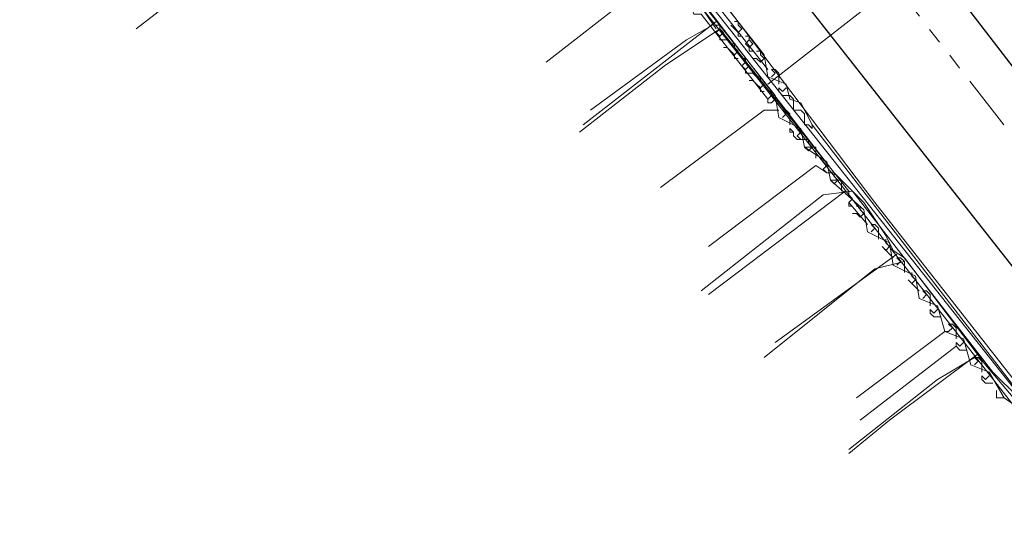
# Model space of a CAD drawing. Header units: metres. Extents: x 196942 to 197942, y 354692 to 355693.
# Tile 37 of 58: x 197415 to 197468, y 355058 to 355085. Entities that reach past the tile are written whole.
import ezdxf
from ezdxf.lldxf.tags import DXFTag

# ---------------------------------------------------------------- set-up
doc = ezdxf.new("R2010")
doc.units = ezdxf.units.M
doc.linetypes.add('RI-GWA', pattern=[18.45, 6, -1.8, 1.75, -1.8, 1.75, -1.8, 1.75, -1.8])
for name, color, linetype, lineweight in [('B-OI-KL-DATA_Orientatieverzoek_KPN_0000546663-G', 90, 'KL-DATA-N', 18), ('B-OI-KL-DATA_Orientatieverzoek_Ziggo BV_0000546674-G', 90, 'KL-DATA-N', 18), ('B-OI-KL-ET_LS_Orientatieverzoek_Enexis_0000729946-G', 190, 'KL-LS-N', 18), ('B-OI-KL-ET_MS_Orientatieverzoek_Enexis_0000729946-G', 130, 'KL-MS-N', 18), ('B-OI-KL-GAS_HD_Orientatieverzoek_Enexis_0000729946-G', 30, 'KL-GAS-HD-N', 18), ('B-OI-KL-GAS_LD_Orientatieverzoek_Enexis_0000729946-G', 50, 'KL-GAS-LD-N', 18), ('B-OI-KL-WATER_Orientatieverzoek_Nv WML_0000578862-G', 170, 'KL-WATER-N', 18), ('B-OI-RI-GWA_Orientatieverzoek_roermond_0000584598-G', 30, 'RI-GWA', 18)]:
    doc.layers.add(name, color=color, linetype=linetype, lineweight=lineweight)
doc.layers.add('V-OI-KL-VERVALLEN_LEIDING-G', color=10, linetype='ZIGZAG')
doc.styles.get("Standard").update_dxf_attribs({"font": 'arial.ttf'})
tags = doc.linetypes.add('KL-DATA-N', pattern='A,4,-1,[101,NLCS.SHX,S=0.5,R=0,X=0,Y=0],-1,4,-1,["D",Standard,S=1,R=0,X=-0.25,Y=-0.5],-1.5', length=12.5).pattern_tags.tags
tags[18] = DXFTag(74, 10)
tags = doc.linetypes.add('KL-GAS-HD-N', pattern='A,4,-1,[69,NLCS.SHX,S=0.5,R=0,X=0,Y=0],-1,4,-1,["H",Standard,S=1,R=0,X=0,Y=-0.5],-2', length=13).pattern_tags.tags
tags[18] = DXFTag(74, 10)
tags = doc.linetypes.add('KL-GAS-LD-N', pattern='A,4,-1,[69,NLCS.SHX,S=0.5,R=0,X=0,Y=0],-1,4,-1,["L",Standard,S=1,R=0,X=0.25,Y=-0.5],-2', length=13).pattern_tags.tags
tags[18] = DXFTag(74, 10)
tags = doc.linetypes.add('KL-LS-N', pattern='A,4,-1,[103,NLCS.SHX,S=0.75,R=0,X=0,Y=0],-1,4,-1,["L",Standard,S=1,R=0,X=0,Y=-0.5],-2', length=13).pattern_tags.tags
tags[18] = DXFTag(74, 10)
tags = doc.linetypes.add('KL-MS-N', pattern='A,4,-1,[103,NLCS.SHX,S=0.75,R=0,X=0,Y=0],-1,4,-1,["M",Standard,S=1,R=0,X=0,Y=-0.5],-2', length=13).pattern_tags.tags
tags[18] = DXFTag(74, 10)
doc.linetypes.add('KL-WATER-N', pattern='A,7,-0.5,[168,NLCS.SHX,S=0.75,R=0,X=0.75,Y=0],-2', length=9.5)
doc.linetypes.add('ZIGZAG', pattern='A,0.00254,-5.08,[131,ltypeshp.shx,S=5.08,R=0,X=-5.08,Y=0],-10.16,[131,ltypeshp.shx,S=5.08,R=180,X=5.08,Y=0],-5.08', length=20.32254)

msp = doc.modelspace()

# ---------------------------------------------------------------- linework, layer by layer
at = {"layer": 'B-OI-KL-DATA_Orientatieverzoek_KPN_0000546663-G', "ltscale": 0.5, "flags": 128}
for points in [[(197474.1064, 355057.67512), (197473.30624, 355058.0752), (197454.70252, 355081.87996), (197446.30084, 355092.48208), (197443.30024, 355090.48168), (197438.49928, 355086.88096), (197438.49928, 355086.28084)], [(197486.30884, 355068.27724), (197468.1052, 355091.48188), (197455.30264, 355081.47988)]]:
    msp.add_lwpolyline(points, dxfattribs=at)
at = {"layer": 'B-OI-KL-DATA_Orientatieverzoek_Ziggo BV_0000546674-G', "ltscale": 0.5, "flags": 128}
for points in [[(197449.70152, 355087.68112), (197443.30024, 355082.68012)], [(197457.30304, 355078.0792), (197457.103, 355079.0794), (197455.90276, 355079.67952), (197455.70272, 355080.87976), (197451.30184, 355086.48088), (197450.50168, 355086.88096), (197451.1018, 355086.88096), (197450.50168, 355086.88096)], [(197455.30264, 355080.67972), (197451.70192, 355085.28064), (197451.30184, 355085.28064), (197450.90176, 355086.48088)], [(197452.30204, 355084.68052), (197450.90176, 355083.88036), (197445.70072, 355080.0796)], [(197452.70212, 355084.48048), (197452.70212, 355084.68052), (197452.50208, 355084.68052)], [(197452.70212, 355084.0804), (197452.50208, 355084.28044), (197452.70212, 355084.48048)], [(197452.70212, 355084.0804), (197452.90216, 355084.28044), (197452.70212, 355084.48048)], [(197452.90216, 355083.88036), (197452.70212, 355083.88036), (197452.70212, 355084.0804)], [(197453.30224, 355083.68032), (197453.1022, 355083.88036), (197452.90216, 355083.88036)], [(197453.1022, 355083.48028), (197452.90216, 355083.48028)], [(197453.50228, 355083.0802), (197453.30224, 355083.28024), (197453.1022, 355083.48028)], [(197453.50228, 355083.48028), (197453.50228, 355083.68032), (197453.30224, 355083.68032)], [(197453.50228, 355083.0802), (197453.70232, 355083.28024), (197453.50228, 355083.48028)], [(197453.70232, 355082.88016), (197453.50228, 355082.88016), (197453.50228, 355083.0802)], [(197454.1024, 355082.68012), (197454.1024, 355082.88016), (197453.90236, 355082.88016)], [(197454.1024, 355082.28004), (197453.90236, 355082.48008), (197454.1024, 355082.68012)], [(197454.1024, 355082.28004), (197454.30244, 355082.48008), (197454.1024, 355082.68012)], [(197454.30244, 355082.08), (197454.1024, 355082.08), (197454.1024, 355082.28004)], [(197454.70252, 355081.87996), (197454.50248, 355082.08), (197454.30244, 355082.08)], [(197454.90256, 355081.67992), (197454.90256, 355081.87996), (197454.70252, 355081.87996)], [(197454.50248, 355081.67992), (197454.30244, 355081.67992)], [(197454.90256, 355081.27984), (197454.70252, 355081.47988), (197454.50248, 355081.67992)], [(197454.90256, 355081.27984), (197455.1026, 355081.47988), (197454.90256, 355081.67992)], [(197455.1026, 355081.0798), (197454.90256, 355081.0798), (197454.90256, 355081.27984)], [(197455.50268, 355080.87976), (197455.50268, 355081.0798), (197455.30264, 355081.0798)], [(197455.30264, 355080.67972), (197455.30264, 355080.47968), (197455.50268, 355080.47968), (197455.70272, 355080.67972), (197455.50268, 355080.87976)], [(197455.50268, 355080.87976), (197455.30264, 355080.67972)], [(197455.90276, 355080.0796), (197455.1026, 355080.0796), (197449.50148, 355075.87876)], [(197456.50288, 355079.27944), (197456.50288, 355079.87956), (197456.30284, 355080.0796), (197456.1028, 355080.0796), (197456.30284, 355079.87956), (197456.1028, 355079.67952)], [(197456.90296, 355079.0794), (197456.90296, 355079.27944)], [(197457.103, 355078.47928), (197456.90296, 355078.47928), (197456.70292, 355078.67932), (197456.70292, 355078.87936), (197456.50288, 355079.0794), (197456.50288, 355078.87936), (197456.70292, 355078.87936)], [(197457.103, 355078.47928), (197456.90296, 355078.67932), (197457.103, 355078.87936), (197456.90296, 355079.0794)], [(197457.50308, 355078.27924), (197457.50308, 355078.47928), (197457.103, 355078.47928)], [(197457.50308, 355077.87916), (197457.70312, 355078.0792), (197457.50308, 355078.27924)], [(197458.70332, 355076.27884), (197458.50328, 355077.27904), (197457.30304, 355078.0792), (197457.90316, 355078.0792), (197457.90316, 355077.47908)], [(197457.30304, 355078.0792), (197457.50308, 355077.87916), (197457.70312, 355078.0792)], [(197458.50328, 355076.67892), (197457.90316, 355077.079), (197452.102, 355072.67812)], [(197458.30324, 355077.27904), (197458.30324, 355077.47908)], [(197458.50328, 355076.67892), (197458.30324, 355076.87896), (197458.50328, 355077.079), (197458.30324, 355077.27904)], [(197458.90336, 355076.47888), (197458.90336, 355076.67892), (197458.50328, 355076.67892)], [(197506.31284, 355042.87216), (197504.51248, 355044.67252), (197495.71072, 355055.67472), (197495.31064, 355056.67492), (197489.30944, 355064.0764), (197488.30924, 355064.0764), (197476.1068, 355054.67452), (197475.50668, 355054.67452), (197475.30664, 355055.87476), (197473.50628, 355057.67512), (197470.1056, 355061.67592), (197469.50548, 355062.47608), (197469.50548, 355063.0762), (197468.90536, 355063.27624), (197468.70532, 355064.0764), (197468.1052, 355064.47648), (197467.30504, 355065.87676), (197466.30484, 355066.27684), (197465.90476, 355067.67712), (197464.90456, 355068.0772), (197464.50448, 355069.47748), (197463.50428, 355069.87756), (197463.30424, 355071.0778), (197462.104, 355071.67792), (197461.90396, 355072.87816), (197460.70372, 355073.47828), (197460.50368, 355074.67852), (197458.70332, 355076.27884), (197459.30344, 355076.27884), (197459.30344, 355075.67872)], [(197458.70332, 355076.27884), (197458.90336, 355076.0788), (197459.1034, 355076.27884)], [(197458.90336, 355076.0788), (197459.1034, 355076.27884), (197458.90336, 355076.47888)], [(197459.70352, 355075.47868), (197459.70352, 355075.67872)], [(197459.70352, 355075.0786), (197459.90356, 355075.27864), (197459.70352, 355075.47868)], [(197460.70372, 355073.87836), (197459.70352, 355075.0786)], [(197459.90356, 355074.87856), (197459.70352, 355074.87856), (197459.70352, 355075.0786)], [(197460.1036, 355074.47848), (197459.90356, 355074.47848)], [(197460.30364, 355074.67852), (197460.30364, 355074.87856), (197460.1036, 355074.87856)], [(197460.1036, 355074.47848), (197460.30364, 355074.27844), (197460.50368, 355074.47848)], [(197460.30364, 355074.27844), (197460.50368, 355074.47848), (197460.30364, 355074.67852)], [(197461.30384, 355073.0782), (197461.30384, 355073.67832), (197461.1038, 355073.87836), (197460.90376, 355073.87836), (197461.1038, 355073.67832), (197460.90376, 355073.47828)], [(197461.70392, 355072.87816), (197461.70392, 355073.0782)], [(197461.70392, 355072.47808), (197461.90396, 355072.67812), (197461.70392, 355072.87816)], [(197462.104, 355072.078), (197461.50388, 355072.67812)], [(197461.50388, 355072.67812), (197461.70392, 355072.47808), (197461.90396, 355072.67812)], [(197462.70412, 355071.27784), (197462.70412, 355071.87796), (197462.50408, 355072.078), (197462.30404, 355072.078), (197462.50408, 355071.87796), (197462.30404, 355071.67792)], [(197463.1042, 355071.0778), (197463.1042, 355071.27784)], [(197463.50428, 355070.27764), (197462.90416, 355070.87776)], [(197462.90416, 355070.87776), (197463.1042, 355070.67772), (197463.30424, 355070.87776)], [(197463.1042, 355070.67772), (197463.30424, 355070.87776), (197463.1042, 355071.0778)], [(197464.1044, 355069.47748), (197464.1044, 355070.0776), (197463.90436, 355070.27764), (197463.70432, 355070.27764), (197463.90436, 355070.0776), (197463.70432, 355069.87756)], [(197464.70452, 355068.87736), (197464.30444, 355068.87736), (197464.1044, 355069.0774), (197464.1044, 355069.27744), (197464.30444, 355069.0774), (197464.50448, 355069.27744)], [(197464.90456, 355068.0772), (197460.1036, 355064.47648)], [(197465.50468, 355067.67712), (197465.50468, 355068.27724), (197465.30464, 355068.47728), (197465.1046, 355068.47728), (197465.30464, 355068.27724), (197465.1046, 355068.0772), (197464.90456, 355068.0772)], [(197466.1048, 355067.077), (197465.70472, 355067.077), (197465.50468, 355067.27704), (197465.50468, 355067.47708), (197465.70472, 355067.27704), (197465.90476, 355067.47708)], [(197465.50468, 355067.27704), (197460.30364, 355063.27624)], [(197466.90496, 355065.87676), (197466.90496, 355066.47688), (197466.70492, 355066.67692), (197466.50488, 355066.67692), (197466.70492, 355066.47688), (197466.50488, 355066.27684)], [(197467.50508, 355065.27664), (197467.105, 355065.27664), (197466.90496, 355065.47668), (197466.90496, 355065.67672), (197467.105, 355065.47668), (197467.30504, 355065.67672)], [(197468.1052, 355064.47648), (197467.70512, 355064.47648), (197467.70512, 355064.87656)]]:
    msp.add_lwpolyline(points, dxfattribs=at)
at = {"layer": 'B-OI-KL-ET_LS_Orientatieverzoek_Enexis_0000729946-G', "ltscale": 0.5, "flags": 128}
for points in [[(197469.30544, 355063.67632), (197467.105, 355066.27684), (197462.70412, 355072.078), (197462.104, 355072.47808), (197461.70392, 355073.27824), (197460.50368, 355075.0786), (197458.90336, 355076.67892), (197448.90136, 355089.68152), (197450.70172, 355091.48188), (197450.90176, 355091.48188)], [(197452.50208, 355084.88056), (197445.30064, 355079.27944)], [(197459.50348, 355075.67872), (197452.102, 355070.0776)], [(197462.30404, 355072.27804), (197455.70272, 355067.47708)], [(197466.50488, 355066.67692), (197464.50448, 355065.47668), (197459.70352, 355061.67592)]]:
    msp.add_lwpolyline(points, dxfattribs=at)
at = {"layer": 'B-OI-KL-ET_MS_Orientatieverzoek_Enexis_0000729946-G', "ltscale": 0.5, "flags": 128}
for points in [[(197483.50828, 355046.47288), (197481.30784, 355048.67332), (197457.70312, 355079.27944), (197457.103, 355080.47968), (197456.50288, 355080.67972), (197456.30284, 355081.47988), (197455.30264, 355081.87996), (197455.1026, 355083.0802), (197433.69832, 355110.28564), (197432.89816, 355110.88576), (197433.49828, 355110.88576), (197433.49828, 355110.28564)], [(197455.30264, 355082.28004), (197450.90176, 355087.88116), (197450.1016, 355088.48128), (197449.50148, 355089.68152), (197448.70132, 355090.28164), (197447.30104, 355092.48208), (197446.50088, 355093.0822), (197438.29924, 355103.68432), (197433.89836, 355109.68552)], [(197453.70232, 355084.28044), (197453.50228, 355084.48048), (197453.30224, 355084.68052)], [(197453.70232, 355084.68052), (197453.70232, 355084.88056), (197453.50228, 355084.88056)], [(197453.70232, 355084.28044), (197453.90236, 355084.48048), (197453.70232, 355084.68052)], [(197453.90236, 355084.0804), (197453.70232, 355084.0804), (197453.70232, 355084.28044)], [(197454.30244, 355083.88036), (197454.30244, 355084.0804), (197454.1024, 355084.0804)], [(197454.30244, 355083.48028), (197454.1024, 355083.68032), (197454.30244, 355083.88036)], [(197454.30244, 355083.48028), (197454.50248, 355083.68032), (197454.30244, 355083.88036)], [(197454.50248, 355083.28024), (197454.30244, 355083.28024), (197454.30244, 355083.48028)], [(197454.90256, 355083.0802), (197454.90256, 355083.28024), (197454.70252, 355083.28024)], [(197454.90256, 355082.68012), (197455.1026, 355082.88016), (197454.90256, 355083.0802)], [(197454.70252, 355082.88016), (197454.50248, 355082.88016)], [(197454.70252, 355082.88016), (197454.90256, 355082.68012), (197455.1026, 355082.88016)], [(197455.90276, 355081.47988), (197455.90276, 355082.08), (197455.70272, 355082.28004), (197455.50268, 355082.28004), (197455.70272, 355082.08), (197455.50268, 355081.87996)], [(197456.50288, 355080.87976), (197456.1028, 355080.87976), (197455.90276, 355081.0798), (197455.90276, 355081.27984), (197456.1028, 355081.0798), (197456.30284, 355081.27984)], [(197456.70292, 355080.47968), (197456.70292, 355080.67972), (197456.50288, 355080.87976)], [(197457.103, 355080.0796), (197456.70292, 355080.0796), (197456.70292, 355080.47968)], [(197457.30304, 355079.67952), (197457.30304, 355079.87956), (197457.103, 355080.0796)], [(197457.70312, 355079.27944), (197457.70312, 355079.0794), (197457.50308, 355079.27944), (197457.30304, 355079.27944), (197457.30304, 355079.67952)]]:
    msp.add_lwpolyline(points, dxfattribs=at)
at = {"layer": 'B-OI-KL-GAS_HD_Orientatieverzoek_Enexis_0000729946-G', "ltscale": 0.5, "flags": 128}
msp.add_lwpolyline([(197452.30204, 354808.42528), (197451.70192, 354812.82616), (197547.52108, 354827.62912), (197569.52548, 354832.83016), (197578.32724, 354836.63092), (197584.92856, 354840.83176), (197616.1348, 354866.63692), (197615.93476, 354876.43888), (197542.12, 354971.0578), (197522.116, 354996.66292), (197506.1128, 355017.66712), (197461.1038, 355075.0786), (197446.90096, 355093.88236), (197407.69312, 355143.89236), (197345.68072, 355223.50828), (197344.68052, 355223.50828), (197343.88036, 355222.30804), (197343.88036, 355222.90816), (197344.48048, 355222.90816)], dxfattribs=at)
at = {"layer": 'B-OI-KL-GAS_LD_Orientatieverzoek_Enexis_0000729946-G', "ltscale": 0.5, "flags": 128}
for points in [[(197638.53928, 354853.23424), (197637.73912, 354854.83456), (197623.1362, 354872.83816), (197567.125, 354945.0526), (197542.52008, 354976.25884), (197480.30764, 355056.67492), (197444.90056, 355101.68392), (197423.89636, 355128.88936), (197410.69372, 355146.0928), (197371.0858, 355196.90296), (197371.48588, 355197.70312), (197376.48688, 355201.50388), (197386.68892, 355188.90136), (197433.0982, 355128.28924), (197433.29824, 355128.28924), (197477.30704, 355071.0778), (197472.50608, 355067.27704)], [(197452.50208, 355084.48048), (197451.30184, 355086.28084), (197442.70012, 355097.48308), (197440.49968, 355100.0836), (197439.69952, 355098.88336), (197421.0958, 355084.48048)], [(197459.70352, 355075.67872), (197452.70212, 355084.48048), (197449.70152, 355082.48008), (197445.1006, 355078.87936)], [(197468.90536, 355064.47648), (197467.50508, 355065.87676), (197459.90356, 355075.67872), (197458.30324, 355075.47868), (197451.70192, 355070.27764)], [(197462.70412, 355071.87796), (197461.1038, 355071.47788), (197455.1026, 355066.67692)], [(197466.70492, 355066.87696), (197461.90396, 355063.27624), (197459.70352, 355061.47588)]]:
    msp.add_lwpolyline(points, dxfattribs=at)
at = {"layer": 'B-OI-KL-WATER_Orientatieverzoek_Nv WML_0000578862-G', "ltscale": 0.5, "flags": 128}
msp.add_lwpolyline([(197572.52608, 354931.0498), (197558.32324, 354949.45348), (197527.91716, 354988.26124), (197492.91016, 355035.87076), (197485.50868, 355043.27224), (197471.90596, 355060.87576), (197428.0972, 355116.28684), (197410.69372, 355139.49148), (197404.29244, 355146.69292), (197357.48308, 355207.90516), (197339.67952, 355232.51008), (197350.88176, 355240.91176), (197363.0842, 355224.30844), (197363.88436, 355224.50848), (197363.0842, 355227.109), (197361.68392, 355229.1094), (197371.68592, 355236.51088), (197396.0908, 355253.91436), (197407.49308, 355262.31604), (197423.0962, 355274.51848), (197426.49688, 355277.31904), (197428.29724, 355278.71932), (197442.70012, 355286.32084), (197457.30304, 355267.71712), (197458.1032, 355267.71712), (197458.1032, 355267.117), (197457.90316, 355267.31704), (197458.30324, 355267.31704)], dxfattribs=at)
at = {"layer": 'B-OI-RI-GWA_Orientatieverzoek_roermond_0000584598-G', "ltscale": 0.5, "flags": 128}
msp.add_lwpolyline([(197765.56468, 354704.40448), (197764.76452, 354717.60712), (197756.96296, 354738.0112), (197729.95756, 354785.42068), (197726.95696, 354800.0236), (197688.34924, 354825.62872), (197655.94276, 354846.43288), (197648.74132, 354852.034), (197621.1358, 354882.04), (197413.29424, 355149.89356), (197416.69492, 355149.89356), (197421.69592, 355149.0934), (197491.90996, 355059.47548), (197535.1186, 355099.28344), (197565.1246, 355124.88856), (197513.31424, 355154.69452)], dxfattribs=at)
at = {"layer": 'V-OI-KL-VERVALLEN_LEIDING-G', "ltscale": 0.5, "flags": 128}
for points in [[(197249.26144, 355366.33684), (197256.0628, 355357.135), (197267.96518, 355341.6319), (197279.86756, 355326.1288), (197293.0702, 355309.32544), (197306.0728, 355292.52208), (197326.87696, 355265.71672), (197347.68112, 355238.91136), (197368.88536, 355211.50588), (197369.68552, 355210.50568), (197376.48688, 355201.50388), (197409.89356, 355158.5953), (197433.0982, 355128.28924), (197455.30264, 355099.68352), (197477.30704, 355071.0778), (197502.31204, 355039.67152), (197526.91696, 355008.46528), (197552.92216, 354974.85856), (197578.92736, 354941.25184), (197593.73032, 354921.84796), (197625.33664, 354885.44068), (197647.94116, 354856.63492), (197653.1422, 354849.43348)], [(197371.0858, 355196.90296), (197410.69372, 355146.0928), (197423.89636, 355128.88936), (197444.90056, 355101.68392), (197444.90056, 355101.68392), (197472.99156, 355065.97503), (197480.30764, 355056.67492), (197511.41386, 355016.46688), (197542.52008, 354976.25884), (197567.125, 354945.0526), (197623.1362, 354872.83816), (197637.73912, 354854.83456), (197641.93996, 354849.83356), (197645.74072, 354844.63252), (197647.94116, 354843.23224)]]:
    msp.add_lwpolyline(points, dxfattribs=at)

doc.saveas('drawing.dxf')
